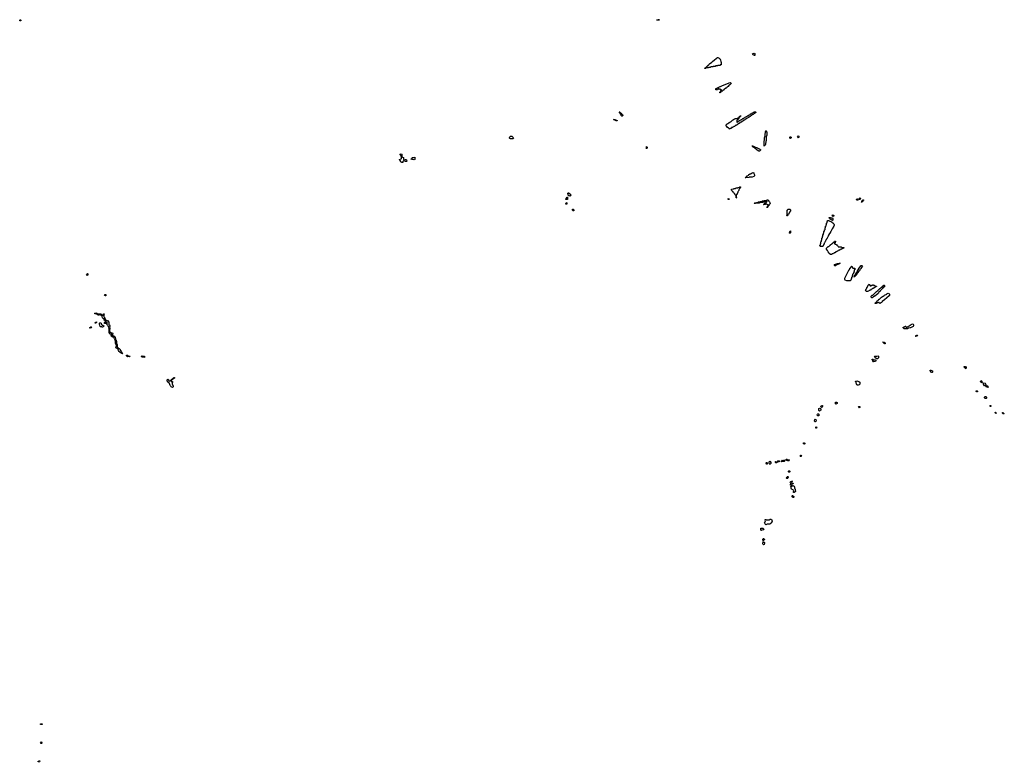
# Model space of a CAD drawing. Header units: inches. Extents: x 2550115 to 2887259, y 311850 to 494471.
# Tile 66 of 115: x 2709766 to 2747814, y 407306 to 435990. Entities that reach past the tile are written whole.
import ezdxf

# ---------------------------------------------------------------- set-up
doc = ezdxf.new("R2010")
doc.units = ezdxf.units.IN
doc.header["$MEASUREMENT"] = 0
for name, color, linetype in [('C7403', 7, 'Continuous'), ('C7410', 7, 'Continuous'), ('C7412', 7, 'Continuous'), ('C7423', 7, 'Continuous'), ('C7431', 7, 'Continuous'), ('C7432', 7, 'Continuous'), ('C7433', 7, 'Continuous'), ('C7441', 7, 'Continuous'), ('C7442', 7, 'Continuous')]:
    doc.layers.add(name, color=color, linetype=linetype)

msp = doc.modelspace()

# ---------------------------------------------------------------- linework, layer by layer
at = {"layer": 'C7403', "color": 6}
msp.add_lwpolyline([(2709810, 435949), (2709766, 435950), (2709766, 435970), (2709786, 435990), (2709794, 435990), (2709812, 435970)], close=True, dxfattribs=at)
at = {"layer": 'C7410', "color": 6}
for points in [[(2710570, 408766), (2710566, 408770), (2710569, 408790), (2710631, 408791), (2710634, 408790), (2710634, 408770), (2710630, 408768)], [(2710590, 408029), (2710569, 408070), (2710590, 408092), (2710610, 408092), (2710616, 408076), (2710618, 408050), (2710610, 408029)], [(2710510, 407306), (2710502, 407322), (2710486, 407330), (2710486, 407350), (2710508, 407352), (2710516, 407364), (2710530, 407371), (2710541, 407350), (2710530, 407326), (2710518, 407322)]]:
    msp.add_lwpolyline(points, close=True, dxfattribs=at)
at = {"layer": 'C7412', "color": 6}
for points in [[(2712370, 426106), (2712356, 426116), (2712349, 426130), (2712365, 426155), (2712370, 426172), (2712390, 426191), (2712402, 426170), (2712405, 426150), (2712390, 426108)], [(2713090, 425329), (2713066, 425330), (2713050, 425346), (2713029, 425351), (2713046, 425354), (2713050, 425371), (2713090, 425372)], [(2712850, 424625), (2712890, 424634), (2712922, 424610), (2712938, 424578), (2712953, 424573), (2712987, 424573), (2713002, 424578), (2713006, 424590), (2713006, 424630), (2713010, 424634), (2713033, 424633), (2713034, 424610), (2713018, 424602), (2713014, 424590), (2713014, 424530), (2713022, 424522), (2713037, 424477), (2713070, 424431), (2713081, 424401), (2713091, 424391), (2713103, 424383), (2713165, 424365), (2713211, 424310), (2713216, 424290), (2713211, 424269), (2713211, 424231), (2713231, 424210), (2713251, 424171), (2713250, 424146), (2713242, 424118), (2713234, 424110), (2713251, 424089), (2713251, 424030), (2713238, 424022), (2713233, 424007), (2713233, 423953), (2713238, 423938), (2713250, 423934), (2713260, 423920), (2713270, 423915), (2713292, 423910), (2713310, 423898), (2713351, 423890), (2713362, 423870), (2713362, 423850), (2713351, 423830), (2713352, 423792), (2713370, 423782), (2713410, 423776), (2713445, 423750), (2713458, 423710), (2713462, 423662), (2713471, 423651), (2713472, 423632), (2713490, 423614), (2713492, 423592), (2713511, 423571), (2713512, 423472), (2713532, 423428), (2713531, 423350), (2713580, 423300), (2713590, 423292), (2713611, 423291), (2713654, 423250), (2713654, 423230), (2713670, 423214), (2713674, 423190), (2713710, 423154), (2713722, 423122), (2713732, 423110), (2713734, 423086), (2713730, 423086), (2713722, 423102), (2713686, 423110), (2713650, 423129), (2713610, 423168), (2713589, 423209), (2713575, 423255), (2713560, 423280), (2713549, 423289), (2713510, 423295), (2713489, 423310), (2713482, 423330), (2713489, 423369), (2713508, 423390), (2713507, 423407), (2713490, 423426), (2713487, 423467), (2713482, 423482), (2713470, 423486), (2713469, 423489), (2713469, 423569), (2713449, 423610), (2713447, 423647), (2713430, 423666), (2713409, 423710), (2713390, 423729), (2713370, 423735), (2713346, 423730), (2713318, 423750), (2713302, 423790), (2713309, 423810), (2713308, 423832), (2713318, 423850), (2713315, 423855), (2713310, 423858), (2713270, 423848), (2713250, 423848), (2713230, 423868), (2713224, 423910), (2713228, 423928), (2713229, 424030), (2713219, 424059), (2713209, 424070), (2713218, 424098), (2713210, 424106), (2713189, 424169), (2713169, 424189), (2713150, 424198), (2713142, 424210), (2713138, 424230), (2713147, 424253), (2713146, 424310), (2713106, 424326), (2713106, 424330), (2713066, 424350), (2713050, 424366), (2713035, 424390), (2713025, 424425), (2713017, 424437), (2712989, 424449), (2712969, 424469), (2712949, 424531), (2712946, 424566), (2712910, 424569), (2712870, 424589), (2712850, 424589), (2712830, 424575), (2712810, 424575), (2712790, 424582), (2712770, 424602), (2712726, 424610), (2712670, 424629), (2712670, 424651), (2712710, 424665), (2712752, 424650), (2712771, 424631)], [(2712687, 424267), (2712688, 424290), (2712706, 424294), (2712710, 424311), (2712730, 424316), (2712738, 424310), (2712732, 424290), (2712714, 424286), (2712710, 424268)], [(2712950, 424118), (2712945, 424125), (2712930, 424129), (2712889, 424129), (2712875, 424135), (2712859, 424190), (2712855, 424230), (2712856, 424264), (2712863, 424277), (2712870, 424282), (2712890, 424282), (2712910, 424272), (2712931, 424211), (2712940, 424200), (2712950, 424192), (2712974, 424190), (2712992, 424172), (2713011, 424171), (2713012, 424150), (2712990, 424129), (2712970, 424118)], [(2713090, 424249), (2713048, 424250), (2713049, 424291), (2713070, 424312), (2713094, 424314), (2713094, 424290), (2713102, 424270)], [(2712490, 424078), (2712466, 424086), (2712466, 424090), (2712510, 424125), (2712530, 424131), (2712543, 424110), (2712530, 424082)], [(2714010, 422969), (2714002, 422982), (2713970, 422988), (2713928, 422968), (2713890, 423006), (2713888, 423030), (2713930, 423031), (2713945, 423025), (2713973, 422993), (2714034, 422990), (2714018, 422982)], [(2714530, 422991), (2714590, 422992), (2714590, 422948), (2714489, 422949), (2714468, 422992), (2714490, 423002)], [(2715630, 422014), (2715670, 422014), (2715674, 422010), (2715674, 421970), (2715658, 421962), (2715654, 421950), (2715654, 421910), (2715658, 421898), (2715673, 421893), (2715678, 421858), (2715694, 421850), (2715694, 421830), (2715691, 421810), (2715678, 421802), (2715670, 421789), (2715648, 421790), (2715618, 421810), (2715609, 421829), (2715590, 421846), (2715586, 421870), (2715568, 421890), (2715562, 421922), (2715550, 421926), (2715542, 421962), (2715526, 421970), (2715522, 421982), (2715490, 421988), (2715485, 422005), (2715470, 422026), (2715470, 422074), (2715482, 422078), (2715490, 422114), (2715498, 422098), (2715510, 422094), (2715518, 422058), (2715530, 422054), (2715538, 422038), (2715550, 422034), (2715582, 422038), (2715586, 422050), (2715602, 422058), (2715606, 422070), (2715626, 422074), (2715630, 422092), (2715646, 422094), (2715648, 422110), (2715682, 422118), (2715686, 422130), (2715702, 422138), (2715706, 422150), (2715726, 422154), (2715728, 422170), (2715750, 422171), (2715751, 422150), (2715734, 422146), (2715732, 422130), (2715712, 422128), (2715698, 422122), (2715694, 422110), (2715674, 422106), (2715670, 422088), (2715638, 422082), (2715634, 422050), (2715618, 422042), (2715614, 422030), (2715618, 422018)]]:
    msp.add_lwpolyline(points, close=True, dxfattribs=at)
at = {"layer": 'C7423', "color": 6}
for points in [[(2728810, 431386), (2728730, 431389), (2728710, 431399), (2728699, 431410), (2728690, 431432), (2728710, 431472), (2728730, 431492), (2728790, 431491), (2728798, 431478), (2728810, 431471), (2728830, 431442), (2728843, 431410), (2728825, 431390)], [(2724630, 430571), (2724670, 430591), (2724690, 430585), (2724711, 430571), (2724725, 430530), (2724712, 430510), (2724670, 430510), (2724610, 430538), (2724590, 430529), (2724571, 430510), (2724570, 430468), (2724550, 430469), (2724539, 430479), (2724509, 430490), (2724490, 430509), (2724466, 430546), (2724458, 430550), (2724447, 430573), (2724446, 430590), (2724503, 430617), (2724515, 430630), (2724524, 430650), (2724522, 430682), (2724518, 430698), (2724510, 430706), (2724508, 430730), (2724464, 430770), (2724464, 430790), (2724510, 430811), (2724531, 430790), (2724532, 430710), (2724561, 430681), (2724594, 430670), (2724600, 430660), (2724602, 430650), (2724591, 430630), (2724591, 430610), (2724610, 430572)], [(2725010, 430578), (2724990, 430586), (2724930, 430586), (2724922, 430602), (2724890, 430606), (2724886, 430610), (2724906, 430614), (2724908, 430630), (2724926, 430634), (2724928, 430650), (2724950, 430671), (2725030, 430674), (2725030, 430588)]]:
    msp.add_lwpolyline(points, close=True, dxfattribs=at)
at = {"layer": 'C7431', "color": 6}
for points in [[(2738750, 418808), (2738746, 418830), (2738729, 418850), (2738730, 418914), (2738750, 418942), (2738770, 418922), (2738791, 418891), (2738792, 418870), (2738790, 418846), (2738770, 418826), (2738758, 418822)], [(2739010, 418874), (2738990, 418875), (2738968, 418890), (2738962, 418910), (2738970, 418918), (2738990, 418925), (2739049, 418911), (2739067, 418913), (2739067, 418927), (2739090, 418958), (2739110, 418952), (2739110, 418908), (2739053, 418907), (2739042, 418890), (2739030, 418882)], [(2739210, 418909), (2739189, 418930), (2739210, 418954), (2739222, 418958), (2739226, 418970), (2739234, 418970), (2739238, 418958), (2739270, 418954), (2739290, 418971), (2739331, 418971), (2739331, 418949), (2739310, 418929), (2739233, 418927)], [(2739450, 418949), (2739410, 418969), (2739407, 418987), (2739388, 418990), (2739388, 419010), (2739410, 419011), (2739422, 419002), (2739438, 418998), (2739494, 418990), (2739511, 418970), (2739490, 418949)], [(2739950, 419108), (2739946, 419126), (2739929, 419129), (2739929, 419150), (2739946, 419170), (2739970, 419172), (2739971, 419150), (2739954, 419130)], [(2738650, 418826), (2738630, 418828), (2738626, 418846), (2738609, 418849), (2738610, 418874), (2738626, 418890), (2738634, 418890), (2738652, 418870), (2738654, 418830)], [(2739510, 418509), (2739489, 418509), (2739469, 418530), (2739475, 418550), (2739490, 418565), (2739510, 418565), (2739531, 418550), (2739531, 418529)], [(2739430, 418268), (2739406, 418270), (2739388, 418290), (2739398, 418310), (2739410, 418322), (2739442, 418338), (2739450, 418352), (2739457, 418303), (2739444, 418276)], [(2739550, 418006), (2739546, 418010), (2739547, 418047), (2739566, 418070), (2739566, 418090), (2739550, 418106), (2739542, 418130), (2739550, 418142), (2739570, 418152), (2739602, 418158), (2739610, 418172), (2739614, 418170), (2739612, 418150), (2739602, 418138), (2739594, 418110), (2739598, 418098), (2739613, 418093), (2739650, 418091), (2739651, 418070), (2739634, 418066), (2739630, 418048), (2739613, 418047), (2739594, 418030), (2739594, 418010), (2739590, 418006)], [(2739690, 417728), (2739669, 417730), (2739669, 417769), (2739675, 417790), (2739669, 417809), (2739649, 417829), (2739596, 417856), (2739578, 417890), (2739576, 417936), (2739567, 417953), (2739566, 417970), (2739570, 417974), (2739610, 417974), (2739628, 417992), (2739648, 417992), (2739670, 417985), (2739691, 417970), (2739706, 417930), (2739706, 417910), (2739716, 417870), (2739727, 417850), (2739734, 417814), (2739745, 417790), (2739742, 417770), (2739731, 417749)], [(2739670, 417529), (2739648, 417530), (2739630, 417542), (2739610, 417569), (2739602, 417590), (2739610, 417612), (2739630, 417614), (2739676, 417570), (2739681, 417550)], [(2738610, 416484), (2738590, 416488), (2738579, 416519), (2738549, 416570), (2738570, 416592), (2738584, 416630), (2738576, 416676), (2738570, 416690), (2738590, 416690), (2738601, 416681), (2738617, 416677), (2738690, 416672), (2738723, 416677), (2738770, 416698), (2738790, 416698), (2738811, 416690), (2738831, 416670), (2738845, 416610), (2738836, 416590), (2738804, 416556), (2738790, 416530), (2738750, 416510), (2738650, 416500), (2738630, 416490)], [(2738430, 416266), (2738409, 416270), (2738406, 416290), (2738410, 416351), (2738430, 416356), (2738450, 416355), (2738490, 416344), (2738511, 416330), (2738516, 416304), (2738510, 416284), (2738450, 416270)], [(2738490, 415866), (2738485, 415930), (2738490, 415945), (2738510, 415947), (2738541, 415930), (2738550, 415910), (2738531, 415890), (2738514, 415886)], [(2738510, 415710), (2738490, 415721), (2738484, 415750), (2738490, 415834), (2738492, 415812), (2738530, 415806), (2738543, 415790), (2738547, 415770), (2738530, 415717)]]:
    msp.add_lwpolyline(points, close=True, dxfattribs=at)
at = {"layer": 'C7432', "color": 6}
msp.add_lwpolyline([(2738156, 430000), (2738159, 429990), (2738161, 429970), (2738151, 429930), (2738131, 429929), (2738070, 429909), (2737970, 429906), (2737958, 429902), (2737950, 429889), (2737810, 429886), (2737806, 429890), (2737822, 429898), (2737827, 429913), (2737842, 429918), (2737850, 429934), (2737862, 429938), (2737870, 429954), (2737902, 429958), (2737906, 429970), (2737922, 429978), (2737926, 429990), (2737942, 429998), (2737943, 430000)], dxfattribs=at)
for points in [[(2731030, 429168), (2731010, 429186), (2730990, 429188), (2730966, 429210), (2730966, 429250), (2730962, 429262), (2730948, 429268), (2730948, 429288), (2730954, 429294), (2730966, 429294), (2730970, 429312), (2730978, 429298), (2730990, 429294), (2731011, 429271), (2731054, 429250), (2731054, 429230), (2731062, 429210), (2731050, 429186)], [(2737450, 429106), (2737448, 429110), (2737446, 429190), (2737442, 429202), (2737430, 429206), (2737422, 429222), (2737410, 429226), (2737402, 429262), (2737390, 429266), (2737382, 429282), (2737370, 429286), (2737362, 429302), (2737350, 429306), (2737342, 429342), (2737310, 429358), (2737300, 429380), (2737290, 429389), (2737283, 429403), (2737269, 429410), (2737268, 429450), (2737350, 429454), (2737362, 429458), (2737368, 429472), (2737430, 429474), (2737442, 429478), (2737446, 429490), (2737453, 429493), (2737510, 429494), (2737522, 429498), (2737530, 429514), (2737570, 429514), (2737582, 429518), (2737588, 429532), (2737610, 429534), (2737614, 429530), (2737614, 429510), (2737598, 429502), (2737594, 429470), (2737578, 429462), (2737574, 429430), (2737558, 429422), (2737554, 429390), (2737538, 429382), (2737534, 429350), (2737518, 429342), (2737514, 429310), (2737498, 429302), (2737494, 429270), (2737478, 429262), (2737474, 429230), (2737458, 429222), (2737454, 429210), (2737454, 429130), (2737458, 429118), (2737473, 429113), (2737470, 429106)], [(2730890, 428862), (2730866, 428870), (2730868, 428890), (2730886, 428910), (2730890, 428934), (2730898, 428918), (2730912, 428910), (2730910, 428866)], [(2730870, 429046), (2730868, 429050), (2730870, 429074), (2730888, 429092), (2730890, 429112), (2730906, 429114), (2730910, 429134), (2730930, 429134), (2730933, 429127), (2730930, 429046)], [(2737170, 429049), (2737148, 429050), (2737146, 429066), (2737134, 429066), (2737127, 429073), (2737170, 429074), (2737194, 429070), (2737178, 429062)], [(2738650, 428726), (2738646, 428730), (2738646, 428750), (2738662, 428758), (2738666, 428790), (2738682, 428798), (2738686, 428810), (2738682, 428842), (2738650, 428846), (2738642, 428862), (2738630, 428866), (2738618, 428862), (2738610, 428846), (2738602, 428862), (2738590, 428866), (2738578, 428862), (2738570, 428846), (2738510, 428846), (2738506, 428850), (2738522, 428858), (2738526, 428870), (2738542, 428878), (2738550, 428894), (2738562, 428898), (2738570, 428914), (2738582, 428918), (2738587, 428933), (2738610, 428934), (2738646, 428970), (2738642, 428982), (2738630, 428986), (2738598, 428982), (2738590, 428966), (2738550, 428966), (2738538, 428962), (2738532, 428948), (2738493, 428947), (2738478, 428942), (2738470, 428928), (2738370, 428926), (2738358, 428922), (2738350, 428906), (2738210, 428906), (2738198, 428902), (2738190, 428888), (2738150, 428886), (2738146, 428890), (2738162, 428898), (2738170, 428912), (2738230, 428914), (2738242, 428918), (2738250, 428932), (2738287, 428933), (2738302, 428938), (2738310, 428951), (2738367, 428953), (2738382, 428958), (2738386, 428970), (2738391, 428971), (2738447, 428973), (2738462, 428978), (2738466, 428990), (2738527, 428993), (2738546, 429010), (2738608, 429012), (2738638, 429022), (2738650, 429031), (2738692, 429032), (2738698, 428998), (2738710, 428994), (2738730, 428972), (2738745, 428950), (2738762, 428902), (2738771, 428890), (2738753, 428887), (2738750, 428866), (2738738, 428862), (2738730, 428846), (2738718, 428842), (2738710, 428806), (2738698, 428802), (2738690, 428786), (2738678, 428782), (2738672, 428768), (2738671, 428750), (2738654, 428746)], [(2731170, 428606), (2731149, 428610), (2731129, 428630), (2731122, 428650), (2731128, 428670), (2731150, 428671), (2731170, 428662), (2731186, 428630), (2731178, 428610)], [(2739408, 428408), (2739408, 428432), (2739422, 428438), (2739426, 428450), (2739428, 428632), (2739442, 428638), (2739448, 428672), (2739470, 428678), (2739530, 428670), (2739553, 428650), (2739551, 428610), (2739518, 428562), (2739505, 428535), (2739495, 428525), (2739470, 428469), (2739453, 428467), (2739450, 428446), (2739438, 428442), (2739432, 428428), (2739430, 428408)], [(2739530, 427729), (2739522, 427742), (2739508, 427748), (2739508, 427770), (2739522, 427778), (2739528, 427812), (2739542, 427818), (2739550, 427834), (2739554, 427790), (2739551, 427751), (2739532, 427748)]]:
    msp.add_lwpolyline(points, close=True, dxfattribs=at)
at = {"layer": 'C7433', "color": 6}
for points in [[(2734390, 435968), (2734389, 435990), (2734494, 435990), (2734438, 435982), (2734430, 435969)], [(2736230, 434106), (2736226, 434110), (2736242, 434118), (2736250, 434132), (2736282, 434138), (2736286, 434150), (2736302, 434158), (2736310, 434174), (2736322, 434178), (2736326, 434190), (2736342, 434198), (2736350, 434214), (2736362, 434218), (2736366, 434230), (2736386, 434234), (2736390, 434252), (2736406, 434254), (2736410, 434272), (2736426, 434274), (2736428, 434290), (2736442, 434298), (2736449, 434310), (2736464, 434316), (2736509, 434351), (2736549, 434390), (2736596, 434424), (2736695, 434510), (2736730, 434530), (2736750, 434530), (2736791, 434510), (2736834, 434470), (2736838, 434438), (2736850, 434434), (2736853, 434427), (2736854, 434370), (2736858, 434358), (2736872, 434350), (2736873, 434247), (2736838, 434242), (2736830, 434226), (2736750, 434226), (2736738, 434222), (2736730, 434206), (2736670, 434206), (2736658, 434202), (2736650, 434186), (2736570, 434186), (2736558, 434182), (2736550, 434166), (2736470, 434166), (2736458, 434162), (2736450, 434146), (2736390, 434146), (2736378, 434142), (2736370, 434126), (2736290, 434126), (2736278, 434122), (2736270, 434106)], [(2738170, 434606), (2738150, 434608), (2738146, 434626), (2738110, 434628), (2738106, 434646), (2738090, 434648), (2738082, 434670), (2738110, 434690), (2738150, 434694), (2738170, 434690), (2738178, 434670), (2738172, 434650)], [(2736830, 433168), (2736826, 433170), (2736826, 433190), (2736842, 433198), (2736850, 433214), (2736862, 433218), (2736866, 433250), (2736882, 433258), (2736886, 433270), (2736882, 433282), (2736850, 433286), (2736842, 433302), (2736830, 433306), (2736750, 433306), (2736738, 433302), (2736730, 433286), (2736670, 433286), (2736666, 433290), (2736666, 433330), (2736702, 433338), (2736706, 433350), (2736742, 433358), (2736746, 433370), (2736786, 433374), (2736788, 433390), (2736809, 433391), (2736828, 433410), (2736850, 433411), (2736928, 433450), (2737090, 433511), (2737178, 433550), (2737230, 433566), (2737250, 433551), (2737256, 433530), (2737252, 433510), (2737212, 433470), (2737172, 433448), (2737144, 433416), (2737100, 433380), (2737072, 433350), (2737052, 433348), (2736990, 433288), (2736974, 433286), (2736970, 433268), (2736938, 433262), (2736934, 433250), (2736918, 433242), (2736914, 433230), (2736894, 433226), (2736890, 433208), (2736858, 433202), (2736854, 433190), (2736838, 433182)], [(2733050, 432270), (2733030, 432270), (2733022, 432282), (2733010, 432289), (2733008, 432308), (2733002, 432322), (2732990, 432326), (2732986, 432346), (2732970, 432348), (2732962, 432382), (2732948, 432390), (2732942, 432422), (2732926, 432430), (2732926, 432434), (2732950, 432434), (2732958, 432418), (2732970, 432414), (2732978, 432398), (2732994, 432390), (2732998, 432378), (2733010, 432374), (2733018, 432358), (2733030, 432354), (2733038, 432338), (2733050, 432334), (2733058, 432318), (2733074, 432310), (2733074, 432290)], [(2737190, 431766), (2737182, 431782), (2737150, 431802), (2737110, 431838), (2737083, 431883), (2737069, 431890), (2737066, 431930), (2737082, 431938), (2737090, 431954), (2737102, 431958), (2737110, 431974), (2737142, 431978), (2737146, 431990), (2737162, 431998), (2737170, 432014), (2737202, 432018), (2737206, 432030), (2737222, 432038), (2737230, 432054), (2737262, 432058), (2737267, 432073), (2737282, 432078), (2737286, 432090), (2737302, 432098), (2737310, 432114), (2737342, 432118), (2737347, 432133), (2737362, 432138), (2737370, 432154), (2737402, 432158), (2737410, 432174), (2737490, 432174), (2737502, 432178), (2737507, 432193), (2737542, 432198), (2737547, 432213), (2737562, 432218), (2737567, 432233), (2737582, 432238), (2737587, 432253), (2737602, 432258), (2737607, 432273), (2737633, 432273), (2737630, 432266), (2737618, 432262), (2737610, 432246), (2737598, 432242), (2737590, 432226), (2737578, 432222), (2737573, 432207), (2737558, 432202), (2737554, 432170), (2737538, 432162), (2737533, 432147), (2737518, 432142), (2737513, 432127), (2737498, 432122), (2737493, 432107), (2737478, 432102), (2737474, 432090), (2737474, 432050), (2737478, 432038), (2737490, 432034), (2737502, 432038), (2737510, 432054), (2737542, 432058), (2737547, 432073), (2737562, 432078), (2737568, 432092), (2737587, 432093), (2737602, 432098), (2737608, 432112), (2737642, 432118), (2737650, 432134), (2737670, 432134), (2737690, 432154), (2737702, 432158), (2737706, 432170), (2737742, 432178), (2737750, 432194), (2737770, 432194), (2737790, 432214), (2737802, 432218), (2737806, 432230), (2737830, 432234), (2737850, 432254), (2737870, 432254), (2737890, 432274), (2737902, 432278), (2737906, 432290), (2737930, 432294), (2737950, 432314), (2737970, 432314), (2737990, 432334), (2738002, 432338), (2738006, 432350), (2738030, 432354), (2738050, 432374), (2738070, 432374), (2738090, 432394), (2738102, 432398), (2738106, 432410), (2738130, 432414), (2738148, 432432), (2738170, 432434), (2738194, 432430), (2738210, 432414), (2738212, 432410), (2738178, 432382), (2738171, 432369), (2738152, 432368), (2738112, 432330), (2738092, 432328), (2738074, 432310), (2738058, 432302), (2738050, 432289), (2738030, 432288), (2737992, 432250), (2737951, 432229), (2737930, 432209), (2737912, 432208), (2737894, 432190), (2737851, 432169), (2737831, 432149), (2737812, 432148), (2737774, 432110), (2737750, 432106), (2737710, 432068), (2737693, 432067), (2737674, 432050), (2737654, 432046), (2737652, 432030), (2737632, 432028), (2737614, 432010), (2737594, 432006), (2737591, 431989), (2737572, 431988), (2737558, 431982), (2737550, 431968), (2737518, 431962), (2737514, 431950), (2737498, 431942), (2737494, 431930), (2737458, 431922), (2737450, 431908), (2737418, 431902), (2737410, 431886), (2737398, 431882), (2737394, 431870), (2737358, 431862), (2737350, 431848), (2737318, 431842), (2737310, 431826), (2737278, 431822), (2737270, 431806), (2737258, 431802), (2737254, 431790), (2737218, 431782), (2737210, 431766)], [(2732830, 432082), (2732806, 432090), (2732802, 432102), (2732788, 432108), (2732748, 432110), (2732746, 432126), (2732711, 432129), (2732707, 432133), (2732774, 432130), (2732778, 432118), (2732793, 432113), (2732834, 432110), (2732850, 432094), (2732850, 432088)], [(2738530, 431109), (2738529, 431209), (2738535, 431230), (2738535, 431285), (2738549, 431351), (2738549, 431430), (2738569, 431510), (2738570, 431574), (2738589, 431630), (2738590, 431674), (2738600, 431700), (2738610, 431711), (2738630, 431674), (2738631, 431630), (2738631, 431530), (2738618, 431470), (2738611, 431330), (2738601, 431290), (2738591, 431190), (2738585, 431170), (2738570, 431138), (2738550, 431122), (2738538, 431122)], [(2739550, 431405), (2739529, 431410), (2739529, 431450), (2739538, 431462), (2739550, 431465), (2739582, 431450), (2739581, 431430), (2739570, 431409)], [(2739850, 431429), (2739830, 431438), (2739822, 431470), (2739830, 431492), (2739850, 431498), (2739871, 431490), (2739871, 431470), (2739870, 431446), (2739864, 431436)], [(2733990, 431008), (2733986, 431030), (2733986, 431090), (2733990, 431094), (2733998, 431078), (2734014, 431070), (2734012, 431030), (2733998, 431022)], [(2738350, 430909), (2738326, 430910), (2738308, 430928), (2738270, 430948), (2738228, 430988), (2738209, 430989), (2738206, 431006), (2738186, 431010), (2738182, 431022), (2738170, 431026), (2738162, 431042), (2738130, 431048), (2738126, 431066), (2738106, 431070), (2738102, 431082), (2738090, 431086), (2738082, 431102), (2738066, 431110), (2738066, 431114), (2738110, 431114), (2738118, 431098), (2738150, 431094), (2738158, 431078), (2738190, 431074), (2738198, 431058), (2738252, 431052), (2738258, 431038), (2738294, 431030), (2738298, 431018), (2738330, 431014), (2738338, 430998), (2738370, 430994), (2738378, 430978), (2738392, 430972), (2738391, 430950), (2738378, 430942)]]:
    msp.add_lwpolyline(points, close=True, dxfattribs=at)
msp.add_lwpolyline([(2737943, 430000), (2737946, 430010), (2737982, 430018), (2737986, 430030), (2738022, 430038), (2738026, 430050), (2738047, 430053), (2738068, 430072), (2738087, 430073), (2738110, 430092), (2738114, 430090), (2738130, 430074), (2738135, 430050), (2738150, 430022), (2738156, 430000)], dxfattribs=at)
at = {"layer": 'C7441', "color": 6}
msp.add_lwpolyline([(2740090, 419598), (2740050, 419610), (2740050, 419652), (2740074, 419650), (2740102, 419630), (2740102, 419610)], close=True, dxfattribs=at)
at = {"layer": 'C7442', "color": 6}
for points in [[(2742130, 429015), (2742108, 429030), (2742098, 429050), (2742109, 429071), (2742130, 429071), (2742162, 429050), (2742174, 429030), (2742170, 429028), (2742150, 429015)], [(2742230, 429046), (2742208, 429048), (2742202, 429070), (2742208, 429088), (2742230, 429105), (2742250, 429102), (2742258, 429090), (2742256, 429070), (2742250, 429058)], [(2742290, 428946), (2742288, 428950), (2742302, 428958), (2742310, 428992), (2742326, 428994), (2742330, 429014), (2742342, 429018), (2742350, 429034), (2742370, 429034), (2742374, 429010), (2742358, 429002), (2742350, 428986), (2742338, 428982), (2742330, 428949)], [(2741210, 428382), (2741190, 428386), (2741178, 428398), (2741168, 428432), (2741170, 428452), (2741190, 428451), (2741225, 428425), (2741231, 428410)], [(2740790, 427228), (2740706, 427230), (2740702, 427242), (2740686, 427250), (2740686, 427270), (2740702, 427278), (2740706, 427290), (2740706, 427330), (2740722, 427338), (2740726, 427350), (2740726, 427410), (2740742, 427418), (2740746, 427430), (2740746, 427470), (2740762, 427478), (2740766, 427490), (2740766, 427550), (2740782, 427558), (2740786, 427570), (2740786, 427610), (2740802, 427618), (2740806, 427630), (2740806, 427690), (2740822, 427698), (2740826, 427710), (2740826, 427750), (2740842, 427758), (2740846, 427770), (2740846, 427810), (2740862, 427818), (2740866, 427830), (2740866, 427870), (2740882, 427878), (2740886, 427890), (2740886, 427950), (2740902, 427958), (2740906, 427970), (2740906, 428010), (2740922, 428018), (2740926, 428030), (2740926, 428070), (2740942, 428078), (2740946, 428090), (2740946, 428130), (2740962, 428138), (2740966, 428150), (2740966, 428190), (2740982, 428198), (2740987, 428233), (2741027, 428233), (2741042, 428222), (2741072, 428212), (2741091, 428211), (2741110, 428198), (2741131, 428191), (2741150, 428172), (2741191, 428150), (2741228, 428108), (2741242, 428070), (2741241, 428050), (2741224, 428010), (2741167, 427910), (2741151, 427889), (2741111, 427809), (2741071, 427749), (2741065, 427730), (2741038, 427690), (2741030, 427668), (2741012, 427650), (2741010, 427628), (2740991, 427609), (2740950, 427526), (2740934, 427510), (2740932, 427490), (2740914, 427470), (2740910, 427446), (2740898, 427442), (2740890, 427406), (2740878, 427402), (2740870, 427366), (2740858, 427362), (2740850, 427326), (2740838, 427322), (2740830, 427286), (2740818, 427282), (2740810, 427246), (2740798, 427242)], [(2741170, 428228), (2741146, 428250), (2741110, 428268), (2741086, 428290), (2741066, 428310), (2741062, 428322), (2741046, 428330), (2741046, 428350), (2741088, 428352), (2741110, 428342), (2741170, 428334), (2741186, 428306), (2741191, 428290), (2741191, 428249)], [(2741410, 427214), (2741510, 427214), (2741518, 427198), (2741530, 427194), (2741613, 427193), (2741613, 427167), (2741578, 427162), (2741570, 427146), (2741538, 427142), (2741533, 427127), (2741498, 427122), (2741490, 427106), (2741458, 427102), (2741453, 427087), (2741418, 427082), (2741413, 427067), (2741378, 427062), (2741370, 427046), (2741338, 427042), (2741330, 427026), (2741298, 427022), (2741293, 427007), (2741278, 427002), (2741273, 426987), (2741238, 426982), (2741233, 426967), (2741198, 426962), (2741193, 426947), (2741158, 426942), (2741150, 426926), (2741090, 426926), (2741082, 426942), (2741070, 426946), (2741062, 426962), (2741050, 426966), (2741010, 427018), (2740980, 427080), (2740969, 427090), (2740929, 427151), (2741009, 427231), (2741030, 427234), (2741070, 427274), (2741082, 427278), (2741086, 427290), (2741106, 427294), (2741109, 427311), (2741130, 427314), (2741150, 427334), (2741162, 427338), (2741166, 427350), (2741182, 427358), (2741190, 427374), (2741222, 427378), (2741227, 427393), (2741242, 427398), (2741247, 427433), (2741294, 427434), (2741294, 427410), (2741278, 427402), (2741273, 427367), (2741258, 427362), (2741254, 427350), (2741258, 427338), (2741273, 427333), (2741278, 427318), (2741313, 427313), (2741318, 427298), (2741353, 427293), (2741358, 427278), (2741373, 427273), (2741378, 427238), (2741393, 427233), (2741398, 427218)], [(2741270, 426489), (2741258, 426498), (2741249, 426510), (2741250, 426530), (2741288, 426550), (2741371, 426571), (2741427, 426573), (2741442, 426578), (2741446, 426590), (2741474, 426590), (2741458, 426582), (2741454, 426570), (2741418, 426562), (2741414, 426550), (2741345, 426515), (2741310, 426502), (2741290, 426489)], [(2741870, 425909), (2741810, 425909), (2741750, 425897), (2741730, 425901), (2741669, 425930), (2741653, 425950), (2741649, 425990), (2741654, 426006), (2741755, 426210), (2741810, 426314), (2741828, 426332), (2741830, 426354), (2741848, 426372), (2741849, 426391), (2741866, 426394), (2741870, 426414), (2741882, 426418), (2741890, 426454), (2741902, 426458), (2741910, 426474), (2741918, 426458), (2741933, 426453), (2741938, 426418), (2741953, 426413), (2741958, 426398), (2741970, 426394), (2742033, 426393), (2742034, 426330), (2742018, 426322), (2742014, 426310), (2742014, 426270), (2741998, 426262), (2741994, 426250), (2741994, 426210), (2741978, 426202), (2741974, 426170), (2741958, 426162), (2741954, 426150), (2741954, 426110), (2741938, 426102), (2741934, 426090), (2741934, 426050), (2741918, 426042), (2741914, 426030), (2741914, 425990), (2741898, 425982), (2741894, 425950), (2741878, 425942), (2741874, 425910)], [(2742010, 426046), (2742006, 426050), (2742006, 426070), (2742022, 426078), (2742028, 426112), (2742042, 426118), (2742050, 426134), (2742062, 426138), (2742068, 426170), (2742088, 426192), (2742089, 426211), (2742109, 426231), (2742129, 426270), (2742209, 426390), (2742229, 426430), (2742278, 426490), (2742290, 426496), (2742310, 426496), (2742322, 426490), (2742334, 426470), (2742314, 426450), (2742314, 426430), (2742270, 426386), (2742252, 426350), (2742232, 426330), (2742212, 426290), (2742172, 426248), (2742171, 426229), (2742112, 426168), (2742111, 426149), (2742094, 426146), (2742090, 426126), (2742078, 426122), (2742074, 426110), (2742058, 426102), (2742050, 426086), (2742038, 426082), (2742034, 426070), (2742018, 426062)], [(2742630, 425714), (2742670, 425714), (2742682, 425718), (2742687, 425733), (2742722, 425738), (2742730, 425754), (2742750, 425754), (2742758, 425738), (2742790, 425734), (2742798, 425718), (2742830, 425714), (2742838, 425698), (2742873, 425693), (2742870, 425686), (2742858, 425682), (2742850, 425666), (2742818, 425662), (2742810, 425646), (2742778, 425642), (2742770, 425626), (2742758, 425622), (2742754, 425610), (2742718, 425602), (2742714, 425590), (2742693, 425587), (2742674, 425570), (2742654, 425566), (2742650, 425549), (2742630, 425548), (2742610, 425529), (2742590, 425528), (2742570, 425509), (2742530, 425489), (2742489, 425490), (2742449, 425531), (2742466, 425550), (2742466, 425570), (2742486, 425590), (2742486, 425610), (2742502, 425618), (2742506, 425650), (2742522, 425658), (2742526, 425690), (2742542, 425698), (2742548, 425732), (2742562, 425738), (2742570, 425754), (2742582, 425758), (2742587, 425773), (2742593, 425773), (2742598, 425758), (2742613, 425753), (2742618, 425718)], [(2742710, 425249), (2742689, 425250), (2742669, 425270), (2742658, 425290), (2742670, 425314), (2742710, 425352), (2742730, 425354), (2742849, 425471), (2742866, 425474), (2742869, 425491), (2742890, 425494), (2742989, 425591), (2743006, 425594), (2743009, 425611), (2743030, 425614), (2743070, 425654), (2743082, 425658), (2743086, 425670), (2743102, 425678), (2743110, 425694), (2743122, 425698), (2743126, 425710), (2743146, 425714), (2743149, 425731), (2743174, 425730), (2743178, 425718), (2743190, 425714), (2743194, 425690), (2743178, 425682), (2743170, 425666), (2743158, 425662), (2743154, 425650), (2743138, 425642), (2743130, 425626), (2743118, 425622), (2743110, 425606), (2743098, 425602), (2743094, 425590), (2743078, 425582), (2743074, 425570), (2743058, 425562), (2743054, 425550), (2743038, 425542), (2743030, 425526), (2743018, 425522), (2743014, 425510), (2742954, 425450), (2742950, 425426), (2742938, 425422), (2742930, 425406), (2742918, 425402), (2742914, 425390), (2742894, 425386), (2742890, 425368), (2742870, 425366), (2742812, 425310), (2742792, 425308), (2742752, 425270)], [(2743010, 425028), (2742986, 425030), (2742982, 425062), (2742970, 425066), (2742950, 425066), (2742911, 425049), (2742892, 425048), (2742878, 425042), (2742874, 425030), (2742868, 425028), (2742830, 425026), (2742826, 425030), (2742826, 425050), (2742842, 425058), (2742850, 425074), (2742862, 425078), (2742870, 425094), (2742882, 425098), (2742886, 425110), (2742902, 425118), (2742906, 425130), (2742922, 425138), (2742926, 425150), (2742946, 425170), (2742966, 425174), (2742968, 425190), (2742986, 425194), (2742990, 425212), (2743010, 425214), (2743070, 425272), (2743110, 425292), (2743130, 425311), (2743169, 425331), (2743188, 425350), (2743269, 425391), (2743290, 425411), (2743330, 425425), (2743350, 425419), (2743370, 425406), (2743379, 425390), (2743383, 425370), (2743377, 425343), (2743361, 425319), (2743190, 425170), (2743099, 425101), (2743090, 425089), (2743076, 425084), (2743070, 425069), (2743026, 425046), (2743014, 425046)], [(2744010, 424046), (2743950, 424049), (2743918, 424070), (2743906, 424090), (2743906, 424110), (2743927, 424113), (2743949, 424131), (2743968, 424132), (2743982, 424138), (2743986, 424150), (2743992, 424152), (2744014, 424150), (2744018, 424118), (2744050, 424114), (2744068, 424132), (2744090, 424132), (2744109, 424151), (2744149, 424171), (2744168, 424190), (2744190, 424192), (2744210, 424211), (2744270, 424242), (2744290, 424231), (2744307, 424210), (2744308, 424190), (2744300, 424160), (2744290, 424145), (2744271, 424130), (2744190, 424093), (2744171, 424089), (2744130, 424069), (2744110, 424069), (2744070, 424049)], [(2743210, 423466), (2743187, 423467), (2743182, 423482), (2743170, 423486), (2743162, 423502), (2743150, 423506), (2743142, 423522), (2743126, 423530), (2743127, 423553), (2743134, 423550), (2743138, 423538), (2743170, 423532), (2743178, 423518), (2743212, 423510)], [(2744410, 423762), (2744366, 423770), (2744388, 423772), (2744406, 423790), (2744430, 423805), (2744450, 423802), (2744454, 423794), (2744450, 423769)], [(2742770, 422769), (2742756, 422776), (2742729, 422810), (2742728, 422828), (2742722, 422842), (2742708, 422850), (2742707, 422873), (2742750, 422872), (2742758, 422858), (2742770, 422854), (2742831, 422851), (2742838, 422838), (2742850, 422834), (2742851, 422810), (2742832, 422790)], [(2742910, 422893), (2742890, 422895), (2742829, 422929), (2742808, 422950), (2742806, 422966), (2742794, 422966), (2742789, 422969), (2742788, 422972), (2742802, 422978), (2742810, 422992), (2742890, 422994), (2742930, 423012), (2742950, 422994), (2742955, 422970), (2742951, 422930), (2742930, 422903)], [(2745010, 422359), (2744975, 422375), (2744948, 422430), (2744946, 422450), (2744970, 422458), (2745030, 422431), (2745051, 422391), (2745030, 422369)], [(2746330, 422509), (2746310, 422522), (2746282, 422550), (2746269, 422570), (2746269, 422591), (2746311, 422590), (2746335, 422550), (2746338, 422530)], [(2742130, 421868), (2742122, 421882), (2742110, 421886), (2742107, 421927), (2742088, 421950), (2742086, 421990), (2742082, 422002), (2742068, 422010), (2742070, 422034), (2742090, 422034), (2742110, 422042), (2742149, 422031), (2742190, 422013), (2742228, 421988), (2742236, 421970), (2742236, 421950), (2742227, 421913), (2742210, 421889), (2742170, 421869)], [(2746950, 421969), (2746928, 421970), (2746898, 422030), (2746906, 422050), (2746930, 422042), (2746942, 422030), (2746953, 422007), (2746954, 421970)], [(2747190, 421786), (2747150, 421794), (2747109, 421809), (2747098, 421838), (2747088, 421848), (2747049, 421849), (2747009, 421909), (2747009, 421951), (2747030, 421958), (2747070, 421946), (2747091, 421931), (2747101, 421890), (2747094, 421870), (2747098, 421858), (2747112, 421852), (2747149, 421851), (2747166, 421846), (2747182, 421830), (2747192, 421810), (2747194, 421786)], [(2746750, 421618), (2746726, 421630), (2746726, 421650), (2746770, 421651), (2746791, 421631), (2746790, 421628), (2746770, 421618)], [(2741302, 421142), (2741287, 421147), (2741290, 421212), (2741330, 421218), (2741350, 421210), (2741359, 421170), (2741330, 421146)], [(2747070, 421362), (2747049, 421389), (2747049, 421411), (2747068, 421430), (2747114, 421430), (2747132, 421412), (2747130, 421386), (2747122, 421370), (2747110, 421362)], [(2740670, 420869), (2740649, 420890), (2740642, 420950), (2740650, 420974), (2740670, 420982), (2740711, 420971), (2740731, 420950), (2740710, 420908), (2740684, 420876)], [(2740750, 421015), (2740738, 421018), (2740728, 421030), (2740728, 421050), (2740735, 421065), (2740750, 421082), (2740770, 421091), (2740790, 421091), (2740791, 421070), (2740785, 421050), (2740770, 421029)], [(2742210, 420999), (2742190, 421009), (2742183, 421030), (2742189, 421050), (2742210, 421055), (2742226, 421046), (2742234, 421030), (2742230, 421009)], [(2747270, 421048), (2747262, 421062), (2747248, 421068), (2747250, 421074), (2747262, 421078), (2747266, 421090), (2747293, 421093), (2747294, 421050), (2747290, 421048)], [(2747470, 420788), (2747466, 420830), (2747472, 420830), (2747478, 420798), (2747514, 420790), (2747510, 420788)], [(2747770, 420766), (2747762, 420782), (2747750, 420786), (2747746, 420810), (2747750, 420814), (2747770, 420814), (2747778, 420798), (2747790, 420794), (2747798, 420778), (2747814, 420770), (2747810, 420766)], [(2740510, 420454), (2740495, 420455), (2740490, 420458), (2740473, 420490), (2740477, 420510), (2740489, 420530), (2740489, 420551), (2740510, 420562), (2740531, 420550), (2740539, 420490), (2740530, 420469)], [(2740630, 420685), (2740608, 420690), (2740585, 420710), (2740581, 420730), (2740589, 420750), (2740610, 420763), (2740630, 420765), (2740645, 420750), (2740651, 420731), (2740651, 420710), (2740645, 420695)], [(2740550, 420206), (2740529, 420209), (2740526, 420250), (2740550, 420270), (2740571, 420230)]]:
    msp.add_lwpolyline(points, close=True, dxfattribs=at)

doc.saveas('drawing.dxf')
